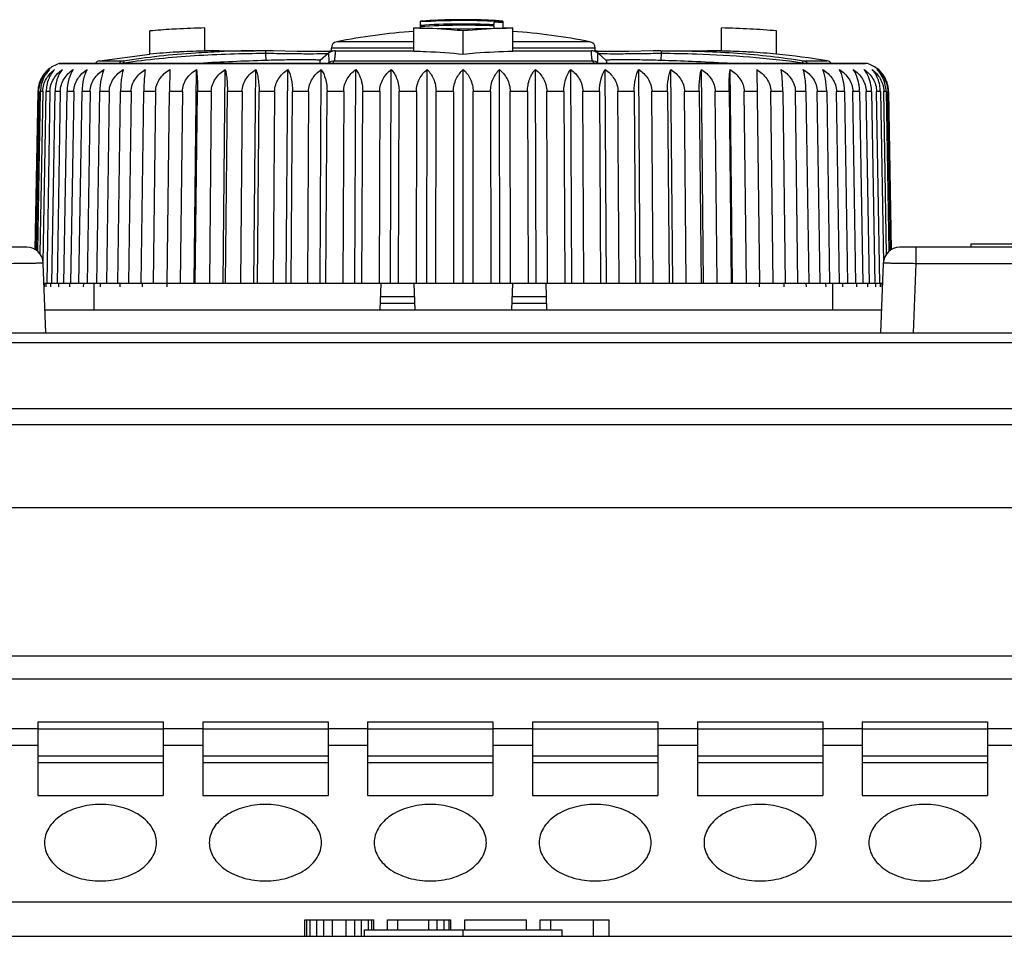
# Model space of a CAD drawing. Header units: millimetres. Extents: x 1117 to 38156, y -1945 to 7303.
# Tile 48 of 256: x 1940 to 1970, y 1249 to 1277. Entities that reach past the tile are written whole.
import ezdxf

# ---------------------------------------------------------------- set-up
doc = ezdxf.new("R2010")
doc.units = ezdxf.units.MM

msp = doc.modelspace()

# ---------------------------------------------------------------- linework, layer by layer
at = {"linetype": 'Continuous'}
for p, q in [((1952.127, 1276.809), (1952.127, 1277.014)), ((1954.362, 1276.911), (1954.362, 1276.989)), ((1954.627, 1277.022), (1954.627, 1276.808)), ((1943.927, 1276.019), (1943.927, 1276.722)), ((1945.593, 1276.111), (1945.593, 1276.812)), ((1951.927, 1276.111), (1951.927, 1276.812)), ((1953.427, 1276.019), (1953.427, 1276.722)), ((1954.362, 1276.804), (1954.362, 1276.872)), ((1954.927, 1276.111), (1954.927, 1276.812)), ((1961.262, 1276.111), (1961.262, 1276.812)), ((1962.927, 1276.019), (1962.927, 1276.722)), ((1951.927, 1276.396), (1949.589, 1276.396)), ((1957.265, 1276.396), (1954.927, 1276.396)), ((1942.394, 1275.817), (1943.927, 1276.019)), ((1946.024, 1276.119), (1947.126, 1276.119)), ((1947.43, 1276.045), (1947.438, 1275.828)), ((1947.664, 1276.114), (1947.433, 1276.117)), ((1948.384, 1276.101), (1947.664, 1276.114)), ((1948.613, 1276.097), (1948.384, 1276.101)), ((1948.751, 1276.096), (1948.613, 1276.097)), ((1948.878, 1276.095), (1948.751, 1276.096)), ((1948.992, 1276.095), (1948.878, 1276.095)), ((1949.094, 1276.096), (1948.992, 1276.095)), ((1949.342, 1276.045), (1949.09, 1275.828)), ((1949.184, 1276.098), (1949.094, 1276.096)), ((1949.318, 1276.043), (1949.338, 1276.044)), ((1949.357, 1276.103), (1949.327, 1276.102)), ((1949.376, 1276.07), (1949.342, 1276.045)), ((1949.427, 1276.107), (1949.427, 1276.2)), ((1951.927, 1276.2), (1949.427, 1276.2)), ((1949.542, 1276.119), (1951.927, 1276.119)), ((1957.427, 1276.2), (1954.927, 1276.2)), ((1954.927, 1276.119), (1957.314, 1276.119)), ((1957.427, 1276.107), (1957.427, 1276.2)), ((1957.513, 1276.045), (1957.513, 1276.045)), ((1957.513, 1276.045), (1957.765, 1275.828)), ((1957.897, 1276.095), (1957.79, 1276.096)), ((1958.017, 1276.095), (1957.897, 1276.095)), ((1958.15, 1276.096), (1958.017, 1276.095)), ((1958.295, 1276.098), (1958.15, 1276.096)), ((1958.451, 1276.101), (1958.295, 1276.098)), ((1959.18, 1276.114), (1958.451, 1276.101)), ((1959.421, 1276.117), (1959.18, 1276.114)), ((1959.425, 1276.045), (1959.417, 1275.828)), ((1959.421, 1276.117), (1959.701, 1276.119)), ((1959.701, 1276.119), (1960.831, 1276.119)), ((1941.17, 1275.73), (1941.227, 1275.739)), ((1965.685, 1275.73), (1941.17, 1275.73)), ((1941.227, 1275.739), (1965.627, 1275.739)), ((1942.394, 1275.817), (1943.11, 1275.817)), ((1943.151, 1275.739), (1943.139, 1275.76)), ((1949.355, 1275.76), (1949.325, 1275.739)), ((1949.519, 1275.817), (1957.336, 1275.817)), ((1957.53, 1275.739), (1957.5, 1275.76)), ((1963.716, 1275.76), (1963.704, 1275.739)), ((1963.745, 1275.817), (1964.46, 1275.817)), ((1965.685, 1275.73), (1965.627, 1275.739)), ((1944.529, 1275.551), (1944.52, 1274.884)), ((1945.265, 1269.064), (1945.338, 1275.551)), ((1946.144, 1269.064), (1946.209, 1275.551)), ((1947.078, 1269.064), (1947.135, 1275.551)), ((1948.061, 1269.064), (1948.109, 1275.551)), ((1949.084, 1269.064), (1949.123, 1275.551)), ((1950.141, 1269.064), (1950.17, 1275.551)), ((1951.222, 1269.064), (1951.242, 1275.551)), ((1952.321, 1269.064), (1952.331, 1275.551)), ((1953.427, 1269.064), (1953.427, 1275.551)), ((1954.534, 1269.064), (1954.524, 1275.551)), ((1955.633, 1269.064), (1955.613, 1275.551)), ((1956.714, 1269.064), (1956.685, 1275.551)), ((1957.771, 1269.064), (1957.732, 1275.551)), ((1958.794, 1269.064), (1958.746, 1275.551)), ((1959.777, 1269.064), (1959.72, 1275.551)), ((1960.711, 1269.064), (1960.646, 1275.551)), ((1961.59, 1269.064), (1961.517, 1275.551)), ((1962.326, 1275.551), (1962.407, 1269.064)), ((1940.449, 1270.085), (1940.533, 1274.884)), ((1940.556, 1274.884), (1940.472, 1270.071)), ((1940.523, 1270.037), (1940.608, 1274.884)), ((1940.556, 1274.884), (1940.533, 1274.884)), ((1940.677, 1274.884), (1940.592, 1269.953)), ((1940.677, 1274.884), (1940.608, 1274.884)), ((1940.691, 1269.694), (1940.78, 1274.884)), ((1940.895, 1274.884), (1940.78, 1274.884)), ((1940.895, 1274.884), (1940.797, 1269.064)), ((1940.951, 1269.064), (1941.049, 1274.884)), ((1941.208, 1274.884), (1941.049, 1274.884)), ((1941.208, 1274.884), (1941.113, 1269.064)), ((1941.317, 1269.064), (1941.412, 1274.884)), ((1941.615, 1274.884), (1941.412, 1274.884)), ((1941.615, 1274.884), (1941.523, 1269.064)), ((1941.775, 1269.064), (1941.867, 1274.884)), ((1942.111, 1274.884), (1941.867, 1274.884)), ((1942.111, 1274.884), (1942.023, 1269.064)), ((1942.321, 1269.064), (1942.409, 1274.884)), ((1942.693, 1274.884), (1942.409, 1274.884)), ((1942.693, 1274.884), (1942.61, 1269.064)), ((1942.952, 1269.064), (1943.036, 1274.884)), ((1943.358, 1274.884), (1943.036, 1274.884)), ((1943.358, 1274.884), (1943.28, 1269.064)), ((1943.663, 1269.064), (1943.741, 1274.884)), ((1944.098, 1274.884), (1943.741, 1274.884)), ((1944.098, 1274.884), (1944.027, 1269.064)), ((1944.448, 1269.064), (1944.52, 1274.884)), ((1944.91, 1274.884), (1944.52, 1274.884)), ((1944.91, 1274.884), (1944.845, 1269.064)), ((1945.302, 1269.064), (1945.367, 1274.884)), ((1945.787, 1274.884), (1945.367, 1274.884)), ((1945.787, 1274.884), (1945.729, 1269.064)), ((1946.217, 1269.064), (1946.276, 1274.884)), ((1946.722, 1274.884), (1946.276, 1274.884)), ((1946.722, 1274.884), (1946.671, 1269.064)), ((1947.188, 1269.064), (1947.238, 1274.884)), ((1947.708, 1274.884), (1947.238, 1274.884)), ((1947.708, 1274.884), (1947.665, 1269.064)), ((1948.205, 1269.064), (1948.248, 1274.884)), ((1948.737, 1274.884), (1948.248, 1274.884)), ((1948.737, 1274.884), (1948.702, 1269.064)), ((1949.263, 1269.064), (1949.297, 1274.884)), ((1949.802, 1274.884), (1949.297, 1274.884)), ((1949.802, 1274.884), (1949.776, 1269.064)), ((1950.352, 1269.064), (1950.378, 1274.884)), ((1950.895, 1274.884), (1950.378, 1274.884)), ((1950.895, 1274.884), (1950.877, 1269.064)), ((1951.464, 1269.064), (1951.482, 1274.884)), ((1952.006, 1274.884), (1951.482, 1274.884)), ((1952.006, 1274.884), (1951.998, 1269.064)), ((1952.592, 1269.064), (1952.601, 1274.884)), ((1953.129, 1274.884), (1952.601, 1274.884)), ((1953.129, 1274.884), (1953.129, 1269.064)), ((1953.726, 1269.064), (1953.726, 1274.884)), ((1954.254, 1274.884), (1953.726, 1274.884)), ((1954.254, 1274.884), (1954.263, 1269.064)), ((1954.857, 1269.064), (1954.848, 1274.884)), ((1955.373, 1274.884), (1954.848, 1274.884)), ((1955.373, 1274.884), (1955.391, 1269.064)), ((1955.978, 1269.064), (1955.96, 1274.884)), ((1956.477, 1274.884), (1955.96, 1274.884)), ((1956.477, 1274.884), (1956.503, 1269.064)), ((1957.079, 1269.064), (1957.053, 1274.884)), ((1957.558, 1274.884), (1957.053, 1274.884)), ((1957.558, 1274.884), (1957.592, 1269.064)), ((1958.153, 1269.064), (1958.118, 1274.884)), ((1958.607, 1274.884), (1958.118, 1274.884)), ((1958.607, 1274.884), (1958.65, 1269.064)), ((1959.19, 1269.064), (1959.147, 1274.884)), ((1959.617, 1274.884), (1959.147, 1274.884)), ((1959.617, 1274.884), (1959.667, 1269.064)), ((1960.184, 1269.064), (1960.133, 1274.884)), ((1960.579, 1274.884), (1960.133, 1274.884)), ((1960.579, 1274.884), (1960.638, 1269.064)), ((1961.126, 1269.064), (1961.068, 1274.884)), ((1961.488, 1274.884), (1961.068, 1274.884)), ((1961.488, 1274.884), (1961.553, 1269.064)), ((1962.01, 1269.064), (1961.945, 1274.884)), ((1962.335, 1274.884), (1961.945, 1274.884)), ((1962.828, 1269.064), (1962.756, 1274.884)), ((1963.114, 1274.884), (1962.756, 1274.884)), ((1963.114, 1274.884), (1963.192, 1269.064)), ((1963.575, 1269.064), (1963.497, 1274.884)), ((1963.819, 1274.884), (1963.497, 1274.884)), ((1963.819, 1274.884), (1963.903, 1269.064)), ((1964.245, 1269.064), (1964.161, 1274.884)), ((1964.446, 1274.884), (1964.161, 1274.884)), ((1964.446, 1274.884), (1964.534, 1269.064)), ((1964.832, 1269.064), (1964.744, 1274.884)), ((1964.988, 1274.884), (1964.744, 1274.884)), ((1964.988, 1274.884), (1965.08, 1269.064)), ((1965.332, 1269.064), (1965.24, 1274.884)), ((1965.443, 1274.884), (1965.24, 1274.884)), ((1965.443, 1274.884), (1965.538, 1269.064)), ((1965.742, 1269.064), (1965.647, 1274.884)), ((1965.806, 1274.884), (1965.647, 1274.884)), ((1965.806, 1274.884), (1965.904, 1269.064)), ((1966.058, 1269.064), (1965.96, 1274.884)), ((1966.075, 1274.884), (1965.96, 1274.884)), ((1966.075, 1274.884), (1966.164, 1269.694)), ((1966.263, 1269.953), (1966.178, 1274.884)), ((1966.247, 1274.884), (1966.178, 1274.884)), ((1966.247, 1274.884), (1966.332, 1270.037)), ((1966.383, 1270.071), (1966.299, 1274.884)), ((1966.322, 1274.884), (1966.299, 1274.884)), ((1966.322, 1274.884), (1966.406, 1270.085)), ((1940.192, 1270.164), (1926.782, 1270.164)), ((1980.073, 1270.164), (1966.663, 1270.164)), ((1967.163, 1269.673), (1967.163, 1270.164)), ((1968.827, 1270.164), (1968.827, 1270.264)), ((1968.827, 1270.264), (1979.736, 1270.264)), ((1940.773, 1267.564), (1940.692, 1269.683)), ((1966.163, 1269.683), (1966.082, 1267.564)), ((1967.082, 1267.564), (1967.163, 1269.673)), ((1967.163, 1269.673), (1980.573, 1269.673)), ((1966.139, 1269.064), (1940.716, 1269.064)), ((1940.727, 1268.964), (1940.729, 1269.065)), ((1940.776, 1268.964), (1940.778, 1269.065)), ((1940.92, 1268.964), (1940.922, 1269.065)), ((1941.16, 1268.964), (1941.162, 1269.064)), ((1941.493, 1268.964), (1941.495, 1269.065)), ((1941.917, 1268.964), (1941.919, 1269.064)), ((1942.227, 1269.064), (1942.227, 1268.264)), ((1942.429, 1268.964), (1942.43, 1269.064)), ((1943.024, 1268.964), (1943.026, 1269.064)), ((1943.699, 1268.964), (1943.7, 1269.064)), ((1944.447, 1268.964), (1944.448, 1269.064)), ((1950.927, 1269.064), (1950.9, 1268.264)), ((1951.927, 1269.064), (1951.955, 1268.264)), ((1954.9, 1268.264), (1954.927, 1269.064)), ((1955.927, 1269.064), (1955.955, 1268.264)), ((1962.408, 1268.964), (1962.407, 1269.064)), ((1963.156, 1268.964), (1963.155, 1269.064)), ((1963.831, 1268.964), (1963.829, 1269.064)), ((1964.426, 1268.964), (1964.424, 1269.064)), ((1964.627, 1269.064), (1964.627, 1268.264)), ((1964.938, 1268.964), (1964.936, 1269.064)), ((1965.362, 1268.964), (1965.36, 1269.065)), ((1965.695, 1268.964), (1965.693, 1269.064)), ((1965.935, 1268.964), (1965.933, 1269.065)), ((1966.079, 1268.964), (1966.077, 1269.065)), ((1966.127, 1268.964), (1966.126, 1269.065)), ((1950.914, 1268.664), (1951.941, 1268.664)), ((1954.914, 1268.664), (1955.941, 1268.664)), ((1940.746, 1268.264), (1966.109, 1268.264)), ((1950.907, 1268.464), (1951.948, 1268.464)), ((1954.907, 1268.464), (1955.948, 1268.464)), ((1924.677, 1267.564), (1982.177, 1267.564)), ((1982.927, 1267.264), (1923.927, 1267.264)), ((1989.928, 1265.264), (1916.928, 1265.264)), ((1989.928, 1264.773), (1916.928, 1264.773)), ((1980.875, 1262.264), (1925.98, 1262.264)), ((1985.15, 1257.764), (1921.705, 1257.764)), ((1985.338, 1257.064), (1921.518, 1257.064)), ((1940.527, 1255.764), (1940.527, 1253.536)), ((1940.527, 1255.764), (1944.327, 1255.764)), ((1944.327, 1255.764), (1944.327, 1253.536)), ((1945.527, 1255.764), (1945.527, 1253.536)), ((1945.527, 1255.764), (1949.327, 1255.764)), ((1949.327, 1255.764), (1949.327, 1253.536)), ((1950.527, 1255.764), (1950.527, 1253.536)), ((1950.527, 1255.764), (1954.327, 1255.764)), ((1954.327, 1255.764), (1954.327, 1253.536)), ((1955.527, 1255.764), (1955.527, 1253.536)), ((1955.527, 1255.764), (1959.327, 1255.764)), ((1959.327, 1255.764), (1959.327, 1253.536)), ((1960.527, 1255.764), (1960.527, 1253.536)), ((1960.527, 1255.764), (1964.327, 1255.764)), ((1964.327, 1255.764), (1964.327, 1253.536)), ((1965.527, 1255.764), (1965.527, 1253.536)), ((1965.527, 1255.764), (1969.327, 1255.764)), ((1969.327, 1255.764), (1969.327, 1253.536)), ((1939.327, 1255.564), (1940.527, 1255.564)), ((1940.527, 1255.56), (1944.327, 1255.56)), ((1944.327, 1255.564), (1945.527, 1255.564)), ((1945.527, 1255.56), (1949.327, 1255.56)), ((1949.327, 1255.564), (1950.527, 1255.564)), ((1950.527, 1255.56), (1954.327, 1255.56)), ((1954.327, 1255.564), (1955.527, 1255.564)), ((1955.527, 1255.56), (1959.327, 1255.56)), ((1959.327, 1255.564), (1960.527, 1255.564)), ((1960.527, 1255.56), (1964.327, 1255.56)), ((1964.327, 1255.564), (1965.527, 1255.564)), ((1965.527, 1255.56), (1969.327, 1255.56)), ((1969.327, 1255.564), (1970.527, 1255.564)), ((1939.327, 1255.064), (1940.527, 1255.064)), ((1944.327, 1255.064), (1945.527, 1255.064)), ((1949.327, 1255.064), (1950.527, 1255.064)), ((1954.327, 1255.064), (1955.527, 1255.064)), ((1959.327, 1255.064), (1960.527, 1255.064)), ((1964.327, 1255.064), (1965.527, 1255.064)), ((1969.327, 1255.064), (1970.527, 1255.064)), ((1940.527, 1254.741), (1944.327, 1254.741)), ((1940.527, 1254.536), (1944.327, 1254.536)), ((1945.527, 1254.741), (1949.327, 1254.741)), ((1945.527, 1254.536), (1949.327, 1254.536)), ((1950.527, 1254.741), (1954.327, 1254.741)), ((1950.527, 1254.536), (1954.327, 1254.536)), ((1955.527, 1254.741), (1959.327, 1254.741)), ((1955.527, 1254.536), (1959.327, 1254.536)), ((1960.527, 1254.741), (1964.327, 1254.741)), ((1960.527, 1254.536), (1964.327, 1254.536)), ((1965.527, 1254.741), (1969.327, 1254.741)), ((1965.527, 1254.536), (1969.327, 1254.536)), ((1940.527, 1253.536), (1944.327, 1253.536)), ((1945.527, 1253.536), (1949.327, 1253.536)), ((1950.527, 1253.536), (1954.327, 1253.536)), ((1955.527, 1253.536), (1959.327, 1253.536)), ((1960.527, 1253.536), (1964.327, 1253.536)), ((1965.527, 1253.536), (1969.327, 1253.536)), ((1920.368, 1250.308), (1986.427, 1250.308)), ((1948.628, 1249.264), (1948.628, 1249.764)), ((1948.628, 1249.764), (1950.711, 1249.764)), ((1948.68, 1249.264), (1948.68, 1249.764)), ((1948.784, 1249.264), (1948.784, 1249.764)), ((1948.992, 1249.264), (1948.992, 1249.764)), ((1949.2, 1249.264), (1949.2, 1249.764)), ((1949.461, 1249.264), (1949.461, 1249.764)), ((1949.878, 1249.264), (1949.878, 1249.764)), ((1950.138, 1249.264), (1950.138, 1249.764)), ((1950.346, 1249.264), (1950.346, 1249.764)), ((1950.555, 1249.464), (1950.555, 1249.764)), ((1950.659, 1249.464), (1950.659, 1249.764)), ((1950.711, 1249.464), (1950.711, 1249.764)), ((1951.128, 1249.464), (1951.128, 1249.764)), ((1951.128, 1249.764), (1953.055, 1249.764)), ((1951.44, 1249.464), (1951.44, 1249.764)), ((1952.378, 1249.464), (1952.378, 1249.764)), ((1952.638, 1249.464), (1952.638, 1249.764)), ((1952.846, 1249.464), (1952.846, 1249.764)), ((1953.003, 1249.464), (1953.003, 1249.764)), ((1953.055, 1249.464), (1953.055, 1249.764)), ((1953.471, 1249.464), (1953.471, 1249.764)), ((1953.471, 1249.764), (1955.346, 1249.764)), ((1955.346, 1249.464), (1955.346, 1249.764)), ((1955.763, 1249.464), (1955.763, 1249.764)), ((1955.763, 1249.764), (1957.846, 1249.764)), ((1956.075, 1249.764), (1956.075, 1249.464)), ((1957.378, 1249.264), (1957.378, 1249.764)), ((1957.846, 1249.264), (1957.846, 1249.764)), ((1950.428, 1249.264), (1950.428, 1249.464)), ((1950.428, 1249.464), (1956.428, 1249.464)), ((1953.428, 1249.264), (1953.428, 1249.464)), ((1956.428, 1249.264), (1956.428, 1249.464)), ((1916.428, 1249.264), (1990.428, 1249.264))]:
    msp.add_line(p, q, dxfattribs=at)
for points in [[(1949.327, 1276.102), (1949.296, 1276.101), (1949.261, 1276.1), (1949.224, 1276.099), (1949.184, 1276.098)], [(1949.469, 1276.11), (1949.457, 1276.109), (1949.442, 1276.108), (1949.425, 1276.107), (1949.405, 1276.106), (1949.382, 1276.105), (1949.356, 1276.103)], [(1949.425, 1276.107), (1949.405, 1276.106), (1949.382, 1276.105), (1949.357, 1276.103)], [(1949.542, 1276.119), (1949.504, 1276.117), (1949.415, 1276.091), (1949.376, 1276.07)], [(1957.513, 1276.045), (1957.467, 1276.077), (1957.358, 1276.116), (1957.314, 1276.119)], [(1957.79, 1276.096), (1957.695, 1276.097), (1957.652, 1276.098), (1957.612, 1276.099), (1957.575, 1276.1), (1957.542, 1276.102), (1957.511, 1276.103), (1957.484, 1276.104), (1957.459, 1276.105), (1957.437, 1276.107), (1957.419, 1276.108), (1957.403, 1276.109), (1957.39, 1276.11), (1957.38, 1276.111), (1957.373, 1276.112), (1957.372, 1276.112)]]:
    msp.add_lwpolyline(points, dxfattribs=at)
for centre, radius, start, end in [((1953.354, 1261.924), 15.14, 92.902, 94.6464), ((1953.427, 1256.564), 20.472, 86.6396, 93.6408), ((1953.427, 1256.564), 20.368, 87.3716, 93.6595), ((1953.427, 1256.564), 20.33, 87.3666, 93.6663), ((1953.515, 1262.133), 14.931, 91.7591, 93.8978), ((1953.427, 1256.564), 20.486, 86.6419, 92.5954), ((1953.353, 1261.943), 15.12, 90.7957, 92.9018), ((1953.514, 1262.147), 14.917, 90.3333, 91.7587), ((1953.514, 1262.149), 14.915, 89.1104, 90.3332), ((1953.514, 1262.132), 14.931, 85.7221, 89.1094), ((1953.427, 1256.564), 20.446, 86.6353, 87.3816), ((1945.813, 1256.315), 20.494, 93.4299, 95.2798), ((1945.933, 1254.434), 22.378, 93.0889, 93.4489), ((1946.105, 1250.876), 25.941, 91.1302, 93.0439), ((1953.427, 1256.564), 20.2, 94.2612, 100.9528), ((1953.427, 1256.564), 20.2, 79.0472, 85.7387), ((1960.75, 1250.876), 25.941, 86.9561, 88.8698), ((1961.017, 1256.008), 20.802, 84.7306, 86.9404), ((1949.627, 1276.2), 0.2, 100.9528, 180), ((1957.227, 1276.2), 0.2, 0, 79.0472), ((1945.838, 1255.949), 20.161, 93.1571, 95.4376), ((1945.98, 1253.592), 22.522, 92.8166, 93.1872), ((1946.124, 1250.372), 25.745, 91.18, 92.7841), ((1946.024, 1254.119), 22, 90, 91.1224), ((1947.114, 1247.562), 28.557, 90.0738, 92.143), ((1947.125, 1244.934), 31.185, 89.4346, 89.9981), ((1960.831, 1254.119), 22, 88.8776, 90), ((1960.731, 1250.372), 25.745, 87.2158, 88.82), ((1960.875, 1253.592), 22.522, 86.8128, 87.1833), ((1961.017, 1255.949), 20.161, 84.5624, 86.8429), ((1960.831, 1254.119), 22, 80.5033, 84.5308), ((1941.429, 1274.868), 0.9, 106.7249, 130.665), ((1942.427, 1275.62), 0.2, 99.4967, 143.3393), ((1949.617, 1202.9), 72.96, 91.71109, 93.29274), ((1964.427, 1275.62), 0.2, 36.6607, 80.5033), ((1965.426, 1274.868), 0.9, 49.335, 73.2751), ((1941.419, 1274.881), 0.884, 142.2943, 145.7895), ((1941.415, 1274.885), 0.878, 130.6695, 142.3007), ((1941.415, 1274.885), 0.878, 130.667, 142.3035), ((1965.44, 1274.885), 0.878, 37.6993, 49.3305), ((1965.44, 1274.885), 0.878, 37.6965, 49.333), ((1965.436, 1274.881), 0.884, 34.2105, 37.7057), ((1941.447, 1274.869), 0.915, 165.5545, 168.8915), ((1941.438, 1274.871), 0.905, 157.7719, 165.5764), ((1941.435, 1274.872), 0.902, 153.7863, 157.7701), ((1941.423, 1274.878), 0.889, 145.7924, 153.8019), ((1965.429, 1274.877), 0.892, 26.2171, 34.2001), ((1965.424, 1274.875), 0.897, 22.2085, 26.2143), ((1965.411, 1274.869), 0.911, 14.4539, 22.2044), ((1965.417, 1274.871), 0.906, 11.0826, 14.4522), ((1941.457, 1274.867), 0.925, 168.9292, 178.4405), ((1941.452, 1274.868), 0.92, 168.9049, 178.5599), ((1941.443, 1274.868), 0.91, 178.5549, 178.9996), ((1941.396, 1274.869), 0.84, 178.6553, 179.0034), ((1941.463, 1274.87), 0.787, 178.2332, 179.0145), ((1965.391, 1274.87), 0.788, 0.9854, 1.7133), ((1965.398, 1274.867), 0.925, 1.5595, 11.0708), ((1965.418, 1274.868), 0.904, 1.0005, 1.5413), ((1940.192, 1269.664), 0.5, 2.1763, 90), ((1966.663, 1269.664), 0.5, 90, 177.8237)]:
    msp.add_arc(centre, radius, start, end, dxfattribs=at)
for points in [[(1951.927, 1276.812), (1952.428, 1276.807), (1952.928, 1276.798), (1953.427, 1276.782)], [(1953.427, 1276.782), (1953.927, 1276.798), (1954.427, 1276.807), (1954.927, 1276.812)], [(1943.139, 1275.76), (1943.123, 1275.755), (1943.107, 1275.749), (1943.092, 1275.741)], [(1963.716, 1275.76), (1963.732, 1275.755), (1963.748, 1275.749), (1963.763, 1275.741)]]:
    msp.add_open_spline(points, degree=3, dxfattribs=at)
for points, knots in [([(1953.427, 1276.722), (1953.303, 1276.735), (1952.804, 1276.78), (1952.303, 1276.803), (1951.927, 1276.812)], [0, 0, 0, 0, 0.250312, 1, 1, 1, 1]), ([(1954.927, 1276.812), (1954.802, 1276.809), (1954.302, 1276.794), (1953.801, 1276.76), (1953.427, 1276.722)], [0, 0, 0, 0, 0.249811, 1, 1, 1, 1]), ([(1943.11, 1275.817), (1943.838, 1275.932), (1944.818, 1276.039), (1945.8, 1276.09), (1946.046, 1276.099)], [0, 0, 0, 0, 0.74993, 1, 1, 1, 1]), ([(1943.139, 1275.76), (1943.849, 1275.858), (1944.921, 1275.965), (1946.354, 1276.033), (1947.072, 1276.044), (1947.43, 1276.045)], [0, 0, 0, 0, 0.499952, 0.749975, 1, 1, 1, 1]), ([(1947.433, 1276.117), (1947.433, 1276.117), (1947.433, 1276.115), (1947.432, 1276.112), (1947.432, 1276.106), (1947.432, 1276.098), (1947.431, 1276.087), (1947.431, 1276.07), (1947.43, 1276.055), (1947.43, 1276.045)], [0, 0, 0, 0, 0.016753, 0.065586, 0.146364, 0.258538, 0.401234, 0.573491, 1, 1, 1, 1]), ([(1947.43, 1276.045), (1947.651, 1276.044), (1948.064, 1276.039), (1948.619, 1276.031), (1949.028, 1276.033), (1949.244, 1276.039), (1949.318, 1276.043)], [0, 0, 0, 0, 0.350053, 0.656712, 0.882587, 1, 1, 1, 1]), ([(1949.338, 1276.044), (1949.339, 1276.044), (1949.34, 1276.045), (1949.342, 1276.044), (1949.342, 1276.045)], [0, 0, 0, 0, 0.730695, 1, 1, 1, 1]), ([(1949.342, 1276.045), (1949.343, 1276.045), (1949.343, 1276.044), (1949.343, 1276.041), (1949.343, 1276.038), (1949.343, 1276.036)], [0, 0, 0, 0, 0.086334, 0.278553, 1, 1, 1, 1]), ([(1949.343, 1276.036), (1949.342, 1276.025), (1949.344, 1275.997), (1949.346, 1275.94), (1949.349, 1275.859), (1949.352, 1275.796), (1949.355, 1275.76)], [0, 0, 0, 0, 0.113426, 0.314436, 0.608324, 1, 1, 1, 1]), ([(1949.542, 1276.119), (1949.542, 1276.119), (1949.543, 1276.117), (1949.544, 1276.114), (1949.544, 1276.108), (1949.544, 1276.097), (1949.544, 1276.076), (1949.542, 1276.044), (1949.538, 1276.002), (1949.533, 1275.949), (1949.527, 1275.887), (1949.522, 1275.842), (1949.519, 1275.817)], [0, 0, 0, 0, 0.004769, 0.015577, 0.033536, 0.05894, 0.132858, 0.238762, 0.377707, 0.550478, 0.757777, 1, 1, 1, 1]), ([(1951.927, 1276.111), (1952.053, 1276.108), (1952.553, 1276.093), (1953.054, 1276.058), (1953.427, 1276.019)], [0, 0, 0, 0, 0.249799, 1, 1, 1, 1]), ([(1953.427, 1276.019), (1953.552, 1276.032), (1954.051, 1276.079), (1954.552, 1276.103), (1954.927, 1276.111)], [0, 0, 0, 0, 0.250332, 1, 1, 1, 1]), ([(1957.336, 1275.817), (1957.333, 1275.842), (1957.328, 1275.887), (1957.322, 1275.949), (1957.317, 1276.002), (1957.313, 1276.044), (1957.311, 1276.076), (1957.31, 1276.098), (1957.311, 1276.112), (1957.312, 1276.117), (1957.313, 1276.119), (1957.314, 1276.119)], [0, 0, 0, 0, 0.24219, 0.449301, 0.621966, 0.760766, 0.86655, 0.940397, 0.983695, 0.994755, 1, 1, 1, 1]), ([(1957.5, 1275.76), (1957.503, 1275.8), (1957.506, 1275.857), (1957.509, 1275.926), (1957.51, 1275.965), (1957.511, 1275.996), (1957.512, 1276.019), (1957.512, 1276.034), (1957.513, 1276.041), (1957.513, 1276.044)], [0, 0, 0, 0, 0.428375, 0.595758, 0.733005, 0.841099, 0.921039, 0.973497, 1, 1, 1, 1]), ([(1957.513, 1276.045), (1957.513, 1276.045), (1957.514, 1276.045), (1957.515, 1276.044), (1957.518, 1276.044), (1957.523, 1276.044), (1957.532, 1276.043), (1957.541, 1276.043), (1957.545, 1276.042)], [0, 0, 0, 0, 0.019269, 0.069159, 0.149501, 0.260045, 0.570834, 1, 1, 1, 1]), ([(1957.513, 1276.044), (1957.513, 1276.044), (1957.513, 1276.044), (1957.513, 1276.045), (1957.513, 1276.045)], [0, 0, 0, 0, 0.580498, 1, 1, 1, 1]), ([(1957.545, 1276.042), (1957.622, 1276.038), (1957.841, 1276.032), (1958.251, 1276.031), (1958.801, 1276.039), (1959.208, 1276.044), (1959.425, 1276.045)], [0, 0, 0, 0, 0.123001, 0.349997, 0.654282, 1, 1, 1, 1]), ([(1959.421, 1276.117), (1959.422, 1276.117), (1959.422, 1276.115), (1959.423, 1276.112), (1959.423, 1276.106), (1959.423, 1276.098), (1959.424, 1276.087), (1959.424, 1276.07), (1959.425, 1276.055), (1959.425, 1276.045)], [0, 0, 0, 0, 0.017114, 0.066039, 0.146834, 0.258978, 0.401607, 0.573767, 1, 1, 1, 1]), ([(1959.425, 1276.045), (1959.783, 1276.044), (1961.217, 1276.021), (1962.651, 1275.908), (1963.716, 1275.76)], [0, 0, 0, 0, 0.250082, 1, 1, 1, 1]), ([(1959.729, 1276.119), (1960.401, 1276.119), (1961.745, 1276.074), (1963.082, 1275.922), (1963.745, 1275.817)], [0, 0, 0, 0, 0.500031, 1, 1, 1, 1]), ([(1943.11, 1275.817), (1943.086, 1275.813), (1943.04, 1275.795), (1943.005, 1275.76), (1942.991, 1275.74)], [0, 0, 0, 0, 0.494351, 1, 1, 1, 1]), ([(1943.11, 1275.817), (1943.113, 1275.817), (1943.118, 1275.811), (1943.129, 1275.792), (1943.135, 1275.774), (1943.139, 1275.76)], [0, 0, 0, 0, 0.125767, 0.33082, 1, 1, 1, 1]), ([(1949.09, 1275.828), (1949.09, 1275.829), (1949.088, 1275.831), (1949.077, 1275.834), (1949.054, 1275.837), (1949.015, 1275.84), (1948.961, 1275.842), (1948.893, 1275.844), (1948.811, 1275.846), (1948.715, 1275.846), (1948.607, 1275.847), (1948.487, 1275.846), (1948.309, 1275.845), (1948.067, 1275.842), (1947.76, 1275.837), (1947.547, 1275.831), (1947.438, 1275.828)], [0, 0, 0, 0, 0.001749, 0.005467, 0.019875, 0.043555, 0.076261, 0.117769, 0.167741, 0.225751, 0.29128, 0.363678, 0.442203, 0.614576, 0.802512, 1, 1, 1, 1]), ([(1949.089, 1275.74), (1949.089, 1275.757), (1949.088, 1275.787), (1949.089, 1275.816), (1949.09, 1275.828)], [0, 0, 0, 0, 0.605859, 1, 1, 1, 1]), ([(1949.355, 1275.76), (1949.354, 1275.759), (1949.351, 1275.753), (1949.35, 1275.746), (1949.35, 1275.741)], [0, 0, 0, 0, 0.217119, 1, 1, 1, 1]), ([(1949.355, 1275.76), (1949.378, 1275.777), (1949.431, 1275.805), (1949.49, 1275.816), (1949.519, 1275.817)], [0, 0, 0, 0, 0.499345, 1, 1, 1, 1]), ([(1949.519, 1275.817), (1949.508, 1275.812), (1949.489, 1275.786), (1949.479, 1275.757), (1949.474, 1275.74)], [0, 0, 0, 0, 0.400081, 1, 1, 1, 1]), ([(1957.336, 1275.817), (1957.347, 1275.812), (1957.367, 1275.786), (1957.376, 1275.757), (1957.381, 1275.74)], [0, 0, 0, 0, 0.400089, 1, 1, 1, 1]), ([(1957.336, 1275.817), (1957.365, 1275.816), (1957.424, 1275.805), (1957.477, 1275.777), (1957.5, 1275.76)], [0, 0, 0, 0, 0.500656, 1, 1, 1, 1]), ([(1957.5, 1275.76), (1957.501, 1275.759), (1957.504, 1275.753), (1957.505, 1275.746), (1957.505, 1275.741)], [0, 0, 0, 0, 0.217119, 1, 1, 1, 1]), ([(1959.417, 1275.828), (1959.308, 1275.831), (1959.095, 1275.837), (1958.788, 1275.842), (1958.546, 1275.845), (1958.367, 1275.846), (1958.248, 1275.847), (1958.14, 1275.846), (1958.044, 1275.846), (1957.962, 1275.844), (1957.894, 1275.842), (1957.84, 1275.84), (1957.801, 1275.837), (1957.778, 1275.834), (1957.767, 1275.831), (1957.765, 1275.829), (1957.765, 1275.828)], [0, 0, 0, 0, 0.197486, 0.385422, 0.557796, 0.636321, 0.70872, 0.774248, 0.832259, 0.88223, 0.923739, 0.956445, 0.980125, 0.994533, 0.998251, 1, 1, 1, 1]), ([(1957.765, 1275.828), (1957.767, 1275.816), (1957.767, 1275.787), (1957.766, 1275.757), (1957.766, 1275.74)], [0, 0, 0, 0, 0.402631, 1, 1, 1, 1]), ([(1961.43, 1275.74), (1961.077, 1275.76), (1960.406, 1275.794), (1959.734, 1275.818), (1959.417, 1275.828)], [0, 0, 0, 0, 0.526792, 1, 1, 1, 1]), ([(1963.716, 1275.76), (1963.72, 1275.774), (1963.726, 1275.792), (1963.737, 1275.811), (1963.742, 1275.817), (1963.745, 1275.817)], [0, 0, 0, 0, 0.669259, 0.874298, 1, 1, 1, 1]), ([(1963.745, 1275.817), (1963.769, 1275.813), (1963.815, 1275.795), (1963.85, 1275.76), (1963.864, 1275.74)], [0, 0, 0, 0, 0.494352, 1, 1, 1, 1]), ([(1940.556, 1274.889), (1940.557, 1274.957), (1940.577, 1275.091), (1940.65, 1275.274), (1940.756, 1275.43), (1940.844, 1275.514), (1940.89, 1275.551)], [0, 0, 0, 0, 0.267032, 0.524622, 0.768725, 1, 1, 1, 1]), ([(1940.89, 1275.551), (1940.808, 1275.473), (1940.663, 1275.265), (1940.61, 1275.016), (1940.608, 1274.884)], [0, 0, 0, 0, 0.462117, 1, 1, 1, 1]), ([(1940.677, 1274.895), (1940.679, 1274.962), (1940.7, 1275.096), (1940.779, 1275.278), (1940.892, 1275.431), (1940.985, 1275.515), (1941.034, 1275.551)], [0, 0, 0, 0, 0.263088, 0.518819, 0.764248, 1, 1, 1, 1]), ([(1941.034, 1275.551), (1940.958, 1275.471), (1940.828, 1275.259), (1940.782, 1275.016), (1940.78, 1274.884)], [0, 0, 0, 0, 0.454702, 1, 1, 1, 1]), ([(1940.895, 1274.884), (1940.896, 1274.952), (1940.917, 1275.089), (1941, 1275.274), (1941.121, 1275.43), (1941.219, 1275.514), (1941.271, 1275.551)], [0, 0, 0, 0, 0.259556, 0.513832, 0.760488, 1, 1, 1, 1]), ([(1941.271, 1275.551), (1941.239, 1275.512), (1941.162, 1275.398), (1941.076, 1275.173), (1941.051, 1274.984), (1941.049, 1274.884)], [0, 0, 0, 0, 0.209439, 0.577537, 1, 1, 1, 1]), ([(1941.208, 1274.884), (1941.209, 1274.953), (1941.232, 1275.089), (1941.318, 1275.275), (1941.445, 1275.431), (1941.547, 1275.515), (1941.601, 1275.551)], [0, 0, 0, 0, 0.256566, 0.50951, 0.757207, 1, 1, 1, 1]), ([(1941.601, 1275.551), (1941.542, 1275.467), (1941.447, 1275.249), (1941.414, 1275.015), (1941.412, 1274.884)], [0, 0, 0, 0, 0.439835, 1, 1, 1, 1]), ([(1941.615, 1274.884), (1941.616, 1274.953), (1941.639, 1275.09), (1941.729, 1275.276), (1941.86, 1275.432), (1941.966, 1275.515), (1942.022, 1275.551)], [0, 0, 0, 0, 0.254105, 0.505963, 0.754525, 1, 1, 1, 1]), ([(1942.022, 1275.551), (1941.999, 1275.511), (1941.957, 1275.42), (1941.89, 1275.2), (1941.869, 1275.014), (1941.867, 1274.884)], [0, 0, 0, 0, 0.197932, 0.433582, 1, 1, 1, 1]), ([(1942.111, 1274.884), (1942.112, 1274.953), (1942.136, 1275.09), (1942.228, 1275.276), (1942.363, 1275.432), (1942.471, 1275.515), (1942.529, 1275.551)], [0, 0, 0, 0, 0.25216, 0.503202, 0.752496, 1, 1, 1, 1]), ([(1942.529, 1275.551), (1942.511, 1275.511), (1942.479, 1275.419), (1942.427, 1275.197), (1942.411, 1275.014), (1942.409, 1274.884)], [0, 0, 0, 0, 0.192948, 0.427509, 1, 1, 1, 1]), ([(1942.693, 1274.884), (1942.694, 1274.953), (1942.719, 1275.091), (1942.813, 1275.277), (1942.95, 1275.432), (1943.06, 1275.515), (1943.118, 1275.551)], [0, 0, 0, 0, 0.250836, 0.501251, 0.750969, 1, 1, 1, 1]), ([(1943.118, 1275.551), (1943.114, 1275.536), (1943.096, 1275.469), (1943.082, 1275.401), (1943.074, 1275.347)], [0, 0, 0, 0, 0.218341, 1, 1, 1, 1]), ([(1943.358, 1274.884), (1943.359, 1274.953), (1943.383, 1275.091), (1943.478, 1275.277), (1943.617, 1275.433), (1943.728, 1275.515), (1943.787, 1275.551)], [0, 0, 0, 0, 0.250044, 0.500098, 0.750094, 1, 1, 1, 1]), ([(1943.787, 1275.551), (1943.772, 1275.458), (1943.751, 1275.236), (1943.743, 1275.013), (1943.741, 1274.884)], [0, 0, 0, 0, 0.419392, 1, 1, 1, 1]), ([(1944.098, 1274.884), (1944.099, 1274.953), (1944.124, 1275.091), (1944.219, 1275.277), (1944.358, 1275.433), (1944.47, 1275.515), (1944.529, 1275.551)], [0, 0, 0, 0, 0.249819, 0.49975, 0.749819, 1, 1, 1, 1]), ([(1944.91, 1274.884), (1944.911, 1274.953), (1944.935, 1275.091), (1945.03, 1275.277), (1945.168, 1275.433), (1945.279, 1275.515), (1945.338, 1275.551)], [0, 0, 0, 0, 0.250163, 0.500209, 0.750146, 1, 1, 1, 1]), ([(1945.338, 1275.551), (1945.35, 1275.458), (1945.366, 1275.236), (1945.369, 1275.013), (1945.367, 1274.884)], [0, 0, 0, 0, 0.419001, 1, 1, 1, 1]), ([(1945.787, 1274.884), (1945.788, 1274.953), (1945.811, 1275.091), (1945.905, 1275.277), (1946.041, 1275.432), (1946.151, 1275.515), (1946.209, 1275.551)], [0, 0, 0, 0, 0.251074, 0.501475, 0.751075, 1, 1, 1, 1]), ([(1946.209, 1275.551), (1946.22, 1275.51), (1946.24, 1275.418), (1946.27, 1275.196), (1946.277, 1275.013), (1946.276, 1274.884)], [0, 0, 0, 0, 0.188463, 0.421863, 1, 1, 1, 1]), ([(1946.722, 1274.884), (1946.722, 1274.953), (1946.745, 1275.09), (1946.837, 1275.276), (1946.97, 1275.432), (1947.078, 1275.515), (1947.135, 1275.551)], [0, 0, 0, 0, 0.25252, 0.503546, 0.752661, 1, 1, 1, 1]), ([(1947.135, 1275.551), (1947.151, 1275.511), (1947.181, 1275.419), (1947.228, 1275.197), (1947.239, 1275.014), (1947.238, 1274.884)], [0, 0, 0, 0, 0.192247, 0.426487, 1, 1, 1, 1]), ([(1947.708, 1274.884), (1947.708, 1274.953), (1947.73, 1275.09), (1947.818, 1275.276), (1947.948, 1275.432), (1948.053, 1275.515), (1948.109, 1275.551)], [0, 0, 0, 0, 0.254585, 0.506428, 0.754753, 1, 1, 1, 1]), ([(1948.109, 1275.551), (1948.13, 1275.511), (1948.17, 1275.42), (1948.232, 1275.199), (1948.249, 1275.014), (1948.248, 1274.884)], [0, 0, 0, 0, 0.197116, 0.432366, 1, 1, 1, 1]), ([(1948.737, 1274.884), (1948.737, 1274.952), (1948.758, 1275.089), (1948.843, 1275.275), (1948.968, 1275.431), (1949.07, 1275.515), (1949.123, 1275.551)], [0, 0, 0, 0, 0.257167, 0.510103, 0.757507, 1, 1, 1, 1]), ([(1949.123, 1275.551), (1949.18, 1275.467), (1949.271, 1275.248), (1949.298, 1275.014), (1949.297, 1274.884)], [0, 0, 0, 0, 0.43849, 1, 1, 1, 1]), ([(1949.802, 1274.884), (1949.802, 1274.952), (1949.822, 1275.088), (1949.902, 1275.274), (1950.021, 1275.43), (1950.119, 1275.514), (1950.17, 1275.551)], [0, 0, 0, 0, 0.260276, 0.514559, 0.760868, 1, 1, 1, 1]), ([(1950.17, 1275.551), (1950.201, 1275.512), (1950.276, 1275.397), (1950.358, 1275.172), (1950.379, 1274.984), (1950.378, 1274.884)], [0, 0, 0, 0, 0.208581, 0.576174, 1, 1, 1, 1]), ([(1950.895, 1274.884), (1950.895, 1274.952), (1950.913, 1275.088), (1950.989, 1275.273), (1951.101, 1275.43), (1951.193, 1275.514), (1951.242, 1275.551)], [0, 0, 0, 0, 0.263885, 0.519766, 0.764824, 1, 1, 1, 1]), ([(1951.242, 1275.551), (1951.316, 1275.471), (1951.442, 1275.258), (1951.482, 1275.015), (1951.482, 1274.884)], [0, 0, 0, 0, 0.453357, 1, 1, 1, 1]), ([(1952.006, 1274.884), (1952.007, 1274.952), (1952.023, 1275.087), (1952.093, 1275.272), (1952.198, 1275.429), (1952.285, 1275.514), (1952.331, 1275.551)], [0, 0, 0, 0, 0.26795, 0.525672, 0.76935, 1, 1, 1, 1]), ([(1952.331, 1275.551), (1952.412, 1275.473), (1952.553, 1275.264), (1952.601, 1275.016), (1952.601, 1274.884)], [0, 0, 0, 0, 0.460853, 1, 1, 1, 1]), ([(1953.129, 1274.884), (1953.129, 1275.016), (1953.184, 1275.269), (1953.34, 1275.474), (1953.427, 1275.551)], [0, 0, 0, 0, 0.531962, 1, 1, 1, 1]), ([(1953.427, 1275.551), (1953.515, 1275.474), (1953.671, 1275.269), (1953.726, 1275.016), (1953.726, 1274.884)], [0, 0, 0, 0, 0.46805, 1, 1, 1, 1]), ([(1954.254, 1274.884), (1954.254, 1275.016), (1954.302, 1275.264), (1954.443, 1275.473), (1954.524, 1275.551)], [0, 0, 0, 0, 0.539159, 1, 1, 1, 1]), ([(1954.524, 1275.551), (1954.57, 1275.514), (1954.657, 1275.429), (1954.762, 1275.272), (1954.832, 1275.087), (1954.848, 1274.952), (1954.848, 1274.884)], [0, 0, 0, 0, 0.230676, 0.47434, 0.732014, 1, 1, 1, 1]), ([(1955.373, 1274.884), (1955.373, 1275.015), (1955.413, 1275.258), (1955.539, 1275.471), (1955.613, 1275.551)], [0, 0, 0, 0, 0.546655, 1, 1, 1, 1]), ([(1955.613, 1275.551), (1955.662, 1275.514), (1955.754, 1275.43), (1955.866, 1275.273), (1955.942, 1275.088), (1955.96, 1274.952), (1955.96, 1274.884)], [0, 0, 0, 0, 0.235203, 0.480246, 0.736079, 1, 1, 1, 1]), ([(1956.477, 1274.884), (1956.477, 1274.952), (1956.493, 1275.186), (1956.58, 1275.421), (1956.685, 1275.551)], [0, 0, 0, 0, 0.289109, 1, 1, 1, 1]), ([(1956.685, 1275.551), (1956.736, 1275.514), (1956.834, 1275.43), (1956.953, 1275.274), (1957.033, 1275.088), (1957.053, 1274.952), (1957.053, 1274.884)], [0, 0, 0, 0, 0.23916, 0.485452, 0.739688, 1, 1, 1, 1]), ([(1957.558, 1274.884), (1957.557, 1275.014), (1957.584, 1275.248), (1957.675, 1275.467), (1957.732, 1275.551)], [0, 0, 0, 0, 0.561522, 1, 1, 1, 1]), ([(1957.732, 1275.551), (1957.785, 1275.515), (1957.887, 1275.431), (1958.012, 1275.275), (1958.097, 1275.089), (1958.118, 1274.952), (1958.118, 1274.884)], [0, 0, 0, 0, 0.242521, 0.489908, 0.742799, 1, 1, 1, 1]), ([(1958.607, 1274.884), (1958.606, 1275.014), (1958.623, 1275.199), (1958.685, 1275.42), (1958.724, 1275.511), (1958.746, 1275.551)], [0, 0, 0, 0, 0.567646, 0.802909, 1, 1, 1, 1]), ([(1958.746, 1275.551), (1958.802, 1275.515), (1958.907, 1275.432), (1959.037, 1275.276), (1959.125, 1275.09), (1959.147, 1274.953), (1959.147, 1274.884)], [0, 0, 0, 0, 0.245275, 0.493584, 0.74538, 1, 1, 1, 1]), ([(1959.617, 1274.884), (1959.616, 1275.014), (1959.627, 1275.197), (1959.674, 1275.419), (1959.703, 1275.511), (1959.72, 1275.551)], [0, 0, 0, 0, 0.573583, 0.807827, 1, 1, 1, 1]), ([(1959.72, 1275.551), (1959.777, 1275.515), (1959.885, 1275.432), (1960.018, 1275.276), (1960.11, 1275.09), (1960.133, 1274.953), (1960.133, 1274.884)], [0, 0, 0, 0, 0.247425, 0.49652, 0.747522, 1, 1, 1, 1]), ([(1960.579, 1274.884), (1960.578, 1275.013), (1960.585, 1275.196), (1960.615, 1275.418), (1960.635, 1275.51), (1960.646, 1275.551)], [0, 0, 0, 0, 0.578149, 0.811561, 1, 1, 1, 1]), ([(1960.646, 1275.551), (1960.704, 1275.515), (1960.814, 1275.432), (1960.95, 1275.277), (1961.044, 1275.091), (1961.067, 1274.953), (1961.068, 1274.884)], [0, 0, 0, 0, 0.248953, 0.498536, 0.748892, 1, 1, 1, 1]), ([(1961.488, 1274.884), (1961.486, 1275.013), (1961.489, 1275.236), (1961.505, 1275.458), (1961.517, 1275.551)], [0, 0, 0, 0, 0.581012, 1, 1, 1, 1]), ([(1961.517, 1275.551), (1961.576, 1275.515), (1961.687, 1275.433), (1961.825, 1275.277), (1961.92, 1275.091), (1961.944, 1274.953), (1961.945, 1274.884)], [0, 0, 0, 0, 0.249882, 0.499803, 0.749803, 1, 1, 1, 1]), ([(1962.326, 1275.551), (1962.385, 1275.515), (1962.497, 1275.433), (1962.636, 1275.277), (1962.731, 1275.091), (1962.756, 1274.953), (1962.756, 1274.884)], [0, 0, 0, 0, 0.250208, 0.500262, 0.750147, 1, 1, 1, 1]), ([(1963.114, 1274.884), (1963.112, 1275.013), (1963.104, 1275.236), (1963.082, 1275.458), (1963.068, 1275.551)], [0, 0, 0, 0, 0.58062, 1, 1, 1, 1]), ([(1963.068, 1275.551), (1963.127, 1275.515), (1963.238, 1275.433), (1963.377, 1275.277), (1963.472, 1275.091), (1963.496, 1274.953), (1963.497, 1274.884)], [0, 0, 0, 0, 0.249934, 0.499914, 0.749922, 1, 1, 1, 1]), ([(1963.775, 1275.382), (1963.773, 1275.398), (1963.762, 1275.454), (1963.748, 1275.511), (1963.737, 1275.551)], [0, 0, 0, 0, 0.278038, 1, 1, 1, 1]), ([(1963.737, 1275.551), (1963.795, 1275.515), (1963.905, 1275.432), (1964.042, 1275.277), (1964.136, 1275.091), (1964.161, 1274.953), (1964.161, 1274.884)], [0, 0, 0, 0, 0.249059, 0.498761, 0.74913, 1, 1, 1, 1]), ([(1964.446, 1274.884), (1964.444, 1275.014), (1964.428, 1275.198), (1964.376, 1275.419), (1964.344, 1275.511), (1964.326, 1275.551)], [0, 0, 0, 0, 0.572562, 0.807126, 1, 1, 1, 1]), ([(1964.326, 1275.551), (1964.384, 1275.515), (1964.492, 1275.432), (1964.627, 1275.276), (1964.719, 1275.09), (1964.743, 1274.953), (1964.744, 1274.884)], [0, 0, 0, 0, 0.24759, 0.496863, 0.747882, 1, 1, 1, 1]), ([(1964.988, 1274.884), (1964.986, 1275.014), (1964.965, 1275.2), (1964.898, 1275.42), (1964.856, 1275.511), (1964.833, 1275.551)], [0, 0, 0, 0, 0.56643, 0.802093, 1, 1, 1, 1]), ([(1964.833, 1275.551), (1964.889, 1275.515), (1964.995, 1275.432), (1965.126, 1275.276), (1965.216, 1275.09), (1965.239, 1274.953), (1965.24, 1274.884)], [0, 0, 0, 0, 0.245503, 0.494049, 0.74586, 1, 1, 1, 1]), ([(1965.443, 1274.884), (1965.441, 1275.015), (1965.408, 1275.249), (1965.313, 1275.467), (1965.254, 1275.551)], [0, 0, 0, 0, 0.560177, 1, 1, 1, 1]), ([(1965.254, 1275.551), (1965.307, 1275.515), (1965.41, 1275.431), (1965.537, 1275.275), (1965.623, 1275.089), (1965.646, 1274.953), (1965.647, 1274.884)], [0, 0, 0, 0, 0.242821, 0.490502, 0.743399, 1, 1, 1, 1]), ([(1965.806, 1274.884), (1965.805, 1274.952), (1965.783, 1275.187), (1965.691, 1275.421), (1965.584, 1275.551)], [0, 0, 0, 0, 0.287892, 1, 1, 1, 1]), ([(1965.584, 1275.551), (1965.635, 1275.514), (1965.734, 1275.43), (1965.855, 1275.274), (1965.938, 1275.089), (1965.959, 1274.952), (1965.96, 1274.884)], [0, 0, 0, 0, 0.239539, 0.48618, 0.740408, 1, 1, 1, 1]), ([(1966.075, 1274.884), (1966.072, 1275.016), (1966.027, 1275.259), (1965.897, 1275.471), (1965.821, 1275.551)], [0, 0, 0, 0, 0.54531, 1, 1, 1, 1]), ([(1965.821, 1275.551), (1965.87, 1275.515), (1965.963, 1275.431), (1966.076, 1275.277), (1966.155, 1275.095), (1966.176, 1274.962), (1966.178, 1274.894)], [0, 0, 0, 0, 0.235773, 0.481191, 0.736885, 1, 1, 1, 1]), ([(1966.247, 1274.884), (1966.245, 1275.016), (1966.192, 1275.265), (1966.047, 1275.473), (1965.965, 1275.551)], [0, 0, 0, 0, 0.537895, 1, 1, 1, 1]), ([(1965.965, 1275.551), (1966.011, 1275.514), (1966.1, 1275.429), (1966.206, 1275.272), (1966.279, 1275.087), (1966.298, 1274.952), (1966.299, 1274.884)], [0, 0, 0, 0, 0.231235, 0.475342, 0.732956, 1, 1, 1, 1]), ([(1943.074, 1275.347), (1943.062, 1275.276), (1943.044, 1275.122), (1943.037, 1274.967), (1943.036, 1274.884)], [0, 0, 0, 0, 0.4659, 1, 1, 1, 1]), ([(1963.819, 1274.884), (1963.818, 1274.974), (1963.81, 1275.141), (1963.789, 1275.306), (1963.775, 1275.382)], [0, 0, 0, 0, 0.539729, 1, 1, 1, 1]), ([(1939.692, 1269.673), (1939.757, 1269.674), (1939.885, 1269.677), (1940.07, 1269.68), (1940.241, 1269.682), (1940.371, 1269.684), (1940.462, 1269.684), (1940.521, 1269.685), (1940.571, 1269.685), (1940.613, 1269.685), (1940.642, 1269.685), (1940.661, 1269.685), (1940.672, 1269.685), (1940.68, 1269.684), (1940.687, 1269.684), (1940.69, 1269.684), (1940.692, 1269.684), (1940.692, 1269.683)], [0, 0, 0, 0, 0.194975, 0.382572, 0.555366, 0.706884, 0.772773, 0.831234, 0.881684, 0.923652, 0.956743, 0.969843, 0.980611, 0.989024, 0.995064, 0.998715, 1, 1, 1, 1]), ([(1966.163, 1269.683), (1966.163, 1269.684), (1966.165, 1269.684), (1966.168, 1269.684), (1966.175, 1269.684), (1966.183, 1269.685), (1966.194, 1269.685), (1966.213, 1269.685), (1966.242, 1269.685), (1966.284, 1269.685), (1966.334, 1269.685), (1966.392, 1269.684), (1966.484, 1269.684), (1966.614, 1269.682), (1966.785, 1269.68), (1966.97, 1269.677), (1967.098, 1269.674), (1967.163, 1269.673)], [0, 0, 0, 0, 0.001283, 0.004933, 0.010972, 0.019384, 0.03015, 0.04325, 0.076339, 0.118305, 0.168754, 0.227215, 0.293104, 0.444623, 0.61742, 0.805021, 1, 1, 1, 1]), ([(1944.127, 1252.103), (1944.127, 1252.179), (1944.104, 1252.336), (1944.004, 1252.557), (1943.843, 1252.759), (1943.548, 1253), (1943.069, 1253.208), (1942.427, 1253.292), (1941.786, 1253.208), (1941.307, 1253), (1941.012, 1252.759), (1940.851, 1252.557), (1940.751, 1252.336), (1940.727, 1252.179), (1940.727, 1252.103)], [0, 0, 0, 0, 0.050595, 0.103313, 0.159689, 0.220541, 0.354694, 0.5, 0.645306, 0.779459, 0.840311, 0.896687, 0.949405, 1, 1, 1, 1]), ([(1949.127, 1252.103), (1949.127, 1252.179), (1949.104, 1252.336), (1949.004, 1252.557), (1948.843, 1252.759), (1948.548, 1253), (1948.069, 1253.208), (1947.427, 1253.292), (1946.786, 1253.208), (1946.307, 1253), (1946.012, 1252.759), (1945.851, 1252.557), (1945.751, 1252.336), (1945.727, 1252.179), (1945.727, 1252.103)], [0, 0, 0, 0, 0.050595, 0.103313, 0.159689, 0.220541, 0.354694, 0.5, 0.645306, 0.779459, 0.840311, 0.896687, 0.949405, 1, 1, 1, 1]), ([(1954.127, 1252.103), (1954.127, 1252.179), (1954.104, 1252.336), (1954.004, 1252.557), (1953.843, 1252.759), (1953.548, 1253), (1953.069, 1253.208), (1952.427, 1253.292), (1951.786, 1253.208), (1951.307, 1253), (1951.012, 1252.759), (1950.851, 1252.557), (1950.751, 1252.336), (1950.727, 1252.179), (1950.727, 1252.103)], [0, 0, 0, 0, 0.050595, 0.103313, 0.159689, 0.220541, 0.354694, 0.5, 0.645306, 0.779459, 0.840311, 0.896687, 0.949405, 1, 1, 1, 1]), ([(1959.127, 1252.103), (1959.127, 1252.179), (1959.104, 1252.336), (1959.004, 1252.557), (1958.843, 1252.759), (1958.548, 1253), (1958.069, 1253.208), (1957.427, 1253.292), (1956.786, 1253.208), (1956.307, 1253), (1956.012, 1252.759), (1955.851, 1252.557), (1955.751, 1252.336), (1955.727, 1252.179), (1955.727, 1252.103)], [0, 0, 0, 0, 0.050599, 0.103311, 0.15969, 0.220542, 0.354694, 0.5, 0.645306, 0.779458, 0.84031, 0.896689, 0.949401, 1, 1, 1, 1]), ([(1964.127, 1252.103), (1964.127, 1252.179), (1964.104, 1252.336), (1964.004, 1252.557), (1963.843, 1252.759), (1963.548, 1253), (1963.069, 1253.208), (1962.427, 1253.292), (1961.786, 1253.208), (1961.307, 1253), (1961.012, 1252.759), (1960.851, 1252.557), (1960.751, 1252.336), (1960.727, 1252.179), (1960.727, 1252.103)], [0, 0, 0, 0, 0.050599, 0.103311, 0.15969, 0.220542, 0.354694, 0.5, 0.645306, 0.779458, 0.84031, 0.896689, 0.949401, 1, 1, 1, 1]), ([(1969.127, 1252.103), (1969.127, 1252.179), (1969.104, 1252.336), (1969.004, 1252.557), (1968.843, 1252.759), (1968.548, 1253), (1968.069, 1253.208), (1967.427, 1253.292), (1966.786, 1253.208), (1966.307, 1253), (1966.012, 1252.759), (1965.851, 1252.557), (1965.751, 1252.336), (1965.727, 1252.179), (1965.727, 1252.103)], [0, 0, 0, 0, 0.050599, 0.103311, 0.15969, 0.220542, 0.354694, 0.5, 0.645306, 0.779458, 0.84031, 0.896689, 0.949401, 1, 1, 1, 1]), ([(1940.727, 1252.103), (1940.727, 1252.027), (1940.751, 1251.871), (1940.851, 1251.649), (1941.012, 1251.447), (1941.307, 1251.206), (1941.786, 1250.998), (1942.427, 1250.915), (1943.069, 1250.998), (1943.548, 1251.206), (1943.843, 1251.447), (1944.004, 1251.649), (1944.104, 1251.871), (1944.127, 1252.027), (1944.127, 1252.103)], [0, 0, 0, 0, 0.050595, 0.103313, 0.159689, 0.220541, 0.354694, 0.5, 0.645306, 0.779459, 0.840311, 0.896687, 0.949405, 1, 1, 1, 1]), ([(1945.727, 1252.103), (1945.727, 1252.027), (1945.751, 1251.871), (1945.851, 1251.649), (1946.012, 1251.447), (1946.307, 1251.206), (1946.786, 1250.998), (1947.427, 1250.915), (1948.069, 1250.998), (1948.548, 1251.206), (1948.843, 1251.447), (1949.004, 1251.649), (1949.104, 1251.871), (1949.127, 1252.027), (1949.127, 1252.103)], [0, 0, 0, 0, 0.050595, 0.103313, 0.159689, 0.220541, 0.354694, 0.5, 0.645306, 0.779459, 0.840311, 0.896687, 0.949405, 1, 1, 1, 1]), ([(1950.727, 1252.103), (1950.727, 1252.027), (1950.751, 1251.871), (1950.851, 1251.649), (1951.012, 1251.447), (1951.307, 1251.206), (1951.786, 1250.998), (1952.427, 1250.915), (1953.069, 1250.998), (1953.548, 1251.206), (1953.843, 1251.447), (1954.004, 1251.649), (1954.104, 1251.871), (1954.127, 1252.027), (1954.127, 1252.103)], [0, 0, 0, 0, 0.050595, 0.103313, 0.159689, 0.220541, 0.354694, 0.5, 0.645306, 0.779459, 0.840311, 0.896687, 0.949405, 1, 1, 1, 1]), ([(1955.727, 1252.103), (1955.727, 1252.027), (1955.751, 1251.871), (1955.851, 1251.649), (1956.012, 1251.447), (1956.307, 1251.206), (1956.786, 1250.998), (1957.427, 1250.915), (1958.069, 1250.998), (1958.548, 1251.206), (1958.843, 1251.447), (1959.004, 1251.649), (1959.104, 1251.871), (1959.127, 1252.027), (1959.127, 1252.103)], [0, 0, 0, 0, 0.050599, 0.103311, 0.15969, 0.220542, 0.354694, 0.5, 0.645306, 0.779458, 0.84031, 0.896689, 0.949401, 1, 1, 1, 1]), ([(1960.727, 1252.103), (1960.727, 1252.027), (1960.751, 1251.871), (1960.851, 1251.649), (1961.012, 1251.447), (1961.307, 1251.206), (1961.786, 1250.998), (1962.427, 1250.915), (1963.069, 1250.998), (1963.548, 1251.206), (1963.843, 1251.447), (1964.004, 1251.649), (1964.104, 1251.871), (1964.127, 1252.027), (1964.127, 1252.103)], [0, 0, 0, 0, 0.050599, 0.103311, 0.15969, 0.220542, 0.354694, 0.5, 0.645306, 0.779458, 0.84031, 0.896689, 0.949401, 1, 1, 1, 1]), ([(1965.727, 1252.103), (1965.727, 1252.027), (1965.751, 1251.871), (1965.851, 1251.649), (1966.012, 1251.447), (1966.307, 1251.206), (1966.786, 1250.998), (1967.427, 1250.915), (1968.069, 1250.998), (1968.548, 1251.206), (1968.843, 1251.447), (1969.004, 1251.649), (1969.104, 1251.871), (1969.127, 1252.027), (1969.127, 1252.103)], [0, 0, 0, 0, 0.050599, 0.103311, 0.15969, 0.220542, 0.354694, 0.5, 0.645306, 0.779458, 0.84031, 0.896689, 0.949401, 1, 1, 1, 1])]:
    msp.add_open_spline(points, degree=3, knots=knots, dxfattribs=at)

doc.saveas('drawing.dxf')
